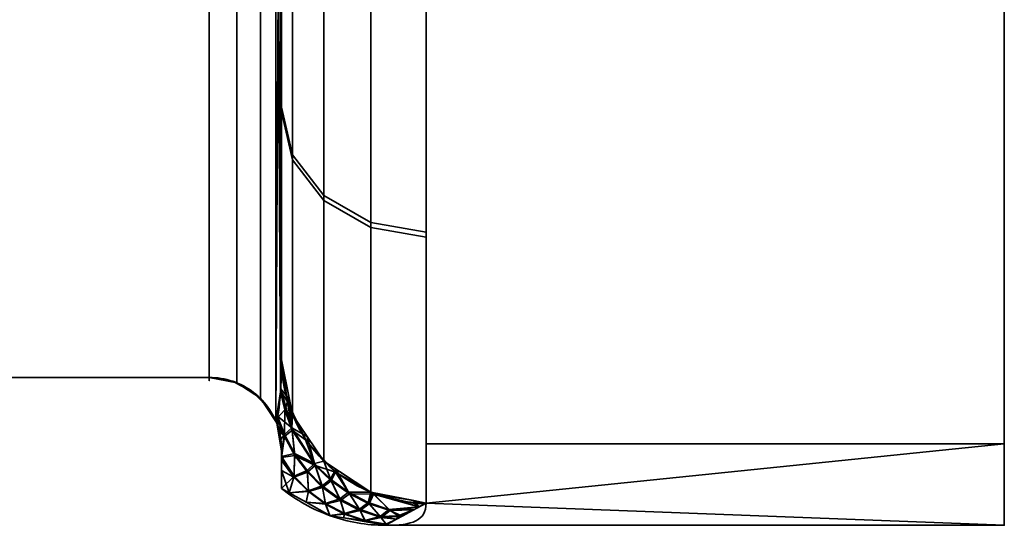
# Model space of a CAD drawing. Header units: millimetres. Extents: x -110 to 110, y -15 to 15.
# Tile 41 of 71: x 23.19 to 30, y -15 to -11.5. Entities that reach past the tile are written whole.
import ezdxf

# ---------------------------------------------------------------- set-up
doc = ezdxf.new("R2010")
doc.units = ezdxf.units.MM
doc.layers.add('1', color=7, linetype='Continuous', true_color=0xffffff)

msp = doc.modelspace()

# ---------------------------------------------------------------- linework, layer by layer
at = {"layer": '1', "color": 252, "linetype": 'Continuous', "lineweight": 35}
for p, q in [((24.5, -7.6729, -11.7101), (24.5, -13.9777, -0.7899)), ((24.5, -13.9777, 0.7899), (24.5, -7.6729, 11.7101)), ((25, -8.6603, -11), (25, -13.8564, -2)), ((25, -13.8564, 2), (25, -8.6603, 11)), ((16, -13.9777, -0.7899), (24.5, -13.9777, -0.7899)), ((16, -13.9777, 0.7899), (24.5, -13.9777, 0.7899)), ((30, -15), (25.7179, -15))]:
    msp.add_line(p, q, dxfattribs=at)
at = {"layer": '1', "color": 252, "linetype": 'Continuous', "lineweight": 35, "extrusion": (1, 0, 0)}
for centre, radius, start, end in [((0, 0, 30), 15, 0, 180), ((0, 0, 24.5), 14, 176.7655, 183.2345), ((0, 0, 25), 14.5, 177.45707, 182.53526)]:
    msp.add_arc(centre, radius, start, end, dxfattribs=at)
at = {"layer": '1', "color": 252, "linetype": 'Continuous', "lineweight": 35, "extrusion": (-1, 0, 0)}
for centre, radius, start, end in [((0, 0, -30), 15, 180, 0), ((0, 0, -25), 14, 308.21321, 351.78679), ((0, 0, -25), 14, 8.21321, 51.78679), ((0, 0, -26), 15, 308.21321, 351.78679), ((0, 0, -26), 15, 8.21321, 51.78679)]:
    msp.add_arc(centre, radius, start, end, dxfattribs=at)
at = {"layer": '1', "color": 252, "linetype": 'Continuous', "lineweight": 35, "extrusion": (9.73162e-07, -0.142857, 0.989743)}
msp.add_arc((25.9999, -14.0002, 0), 1, 179.99962, 269.99956, dxfattribs=at)
at = {"layer": '1', "color": 252, "linetype": 'Continuous', "lineweight": 35, "extrusion": (0, 0.142857, 0.989743)}
msp.add_arc((-26, 14), 1, 360, 90, dxfattribs=at)
at = {"layer": '1', "color": 252, "linetype": 'Continuous', "lineweight": 35}
for points in [[(25, -13.8564, -2), (25, -13.894, -1.9088), (24.999, -13.9691, -1.7246), (24.9935, -14.0825, -1.4389), (24.9831, -14.1923, -1.1544), (24.9728, -14.2602, -0.9734), (24.9667, -14.2932, -0.8845)], [(24.9667, -14.2932, 0.8845), (24.973, -14.259, 0.9767), (24.9835, -14.1893, 1.1625), (24.9938, -14.0782, 1.4499), (24.9991, -13.9656, 1.7332), (25, -13.8926, 1.9123), (25, -13.8564, 2)], [(25, -14.4857, 0.6433), (25, -14.4778, 0.6616), (24.9997, -14.462, 0.6968), (24.9983, -14.4382, 0.7451), (24.996, -14.4139, 0.789), (24.9924, -14.3883, 0.8284), (24.9871, -14.3601, 0.862), (24.9792, -14.3286, 0.8855), (24.9713, -14.305, 0.8881), (24.9667, -14.2932, 0.8845)], [(25, -14.7453, 0), (25, -14.7188, 0.0728), (25, -14.6636, 0.2173), (25, -14.5766, 0.4311), (25, -14.5163, 0.5727), (25, -14.4857, 0.6433)], [(25, -14.4866, -0.6414), (25, -14.5781, -0.4298), (25, -14.6664, -0.2166), (25, -14.7453, 0)], [(25, -14.7453, 0), (25.0503, -14.786, 0), (25.1579, -14.8588, 0), (25.3353, -14.9393, 0), (25.5238, -14.9887, -0.0001), (25.6532, -15, 0), (25.7179, -15)], [(26, -14.8462, -2.1429), (26, -14.97, -1.2848), (25.904, -15, -0.5544), (25.7179, -15)], [(25.7179, -15), (25.9044, -15, 0.5556), (26, -14.9698, 1.286), (26, -14.8462, 2.1429)]]:
    msp.add_open_spline(points, degree=3, dxfattribs=at)
for points, knots in [([(24.5, -13.9777, -0.7899), (24.5548, -13.9777, -0.7899), (24.6104, -13.9869, -0.7926), (24.7139, -14.0218, -0.8031), (24.7631, -14.048, -0.8109), (24.8494, -14.1138, -0.8306), (24.8875, -14.1543, -0.8428), (24.9373, -14.2286, -0.8651), (24.9538, -14.2603, -0.8746), (24.9667, -14.2932, -0.8845)], [0, 0, 0, 0, 0.272272, 0.272272, 0.544336, 0.544336, 0.819649, 0.819649, 1, 1, 1, 1]), ([(24.5, -13.9777, 0.7899), (24.5548, -13.9777, 0.7899), (24.6104, -13.9869, 0.7926), (24.7139, -14.0218, 0.8031), (24.7631, -14.048, 0.8109), (24.8494, -14.1138, 0.8306), (24.8875, -14.1543, 0.8428), (24.9373, -14.2286, 0.8651), (24.9538, -14.2603, 0.8746), (24.9667, -14.2932, 0.8845)], [0, 0, 0, 0, 0.272272, 0.272272, 0.544337, 0.544337, 0.81965, 0.81965, 1, 1, 1, 1]), ([(24.9667, -14.2932, -0.8845), (24.969, -14.2991, -0.8863), (24.9714, -14.3056, -0.887), (24.9756, -14.3182, -0.8857), (24.9775, -14.3244, -0.8839), (24.9818, -14.3394, -0.877), (24.984, -14.3477, -0.8709), (24.9905, -14.3763, -0.8456), (24.9931, -14.3929, -0.8217), (24.999, -14.4387, -0.7483), (25, -14.4634, -0.695), (25, -14.4866, -0.6414)], [0, 0, 0, 0, 0.060108, 0.060108, 0.1199, 0.1199, 0.212932, 0.212932, 0.471188, 0.471188, 1, 1, 1, 1])]:
    msp.add_open_spline(points, degree=3, knots=knots, dxfattribs=at)
for points in [[(30, -13.8582, -5.7403), (30, -10.6066, -10.6066), (30, -7.566, -7.566), (30, -9.8855, -4.0947)], [(30, -9.8855, 4.0947), (30, -7.566, 7.566), (30, -10.6066, 10.6066), (30, -13.8582, 5.7403)], [(16, -7.6729, -11.7101), (24.5, -7.6729, -11.7101), (24.5, -13.9777, -0.7899), (16, -13.9777, -0.7899)], [(16, -13.9777, 0.7899), (24.5, -13.9777, 0.7899), (24.5, -7.6729, 11.7101), (16, -7.6729, 11.7101)], [(24.6913, -7.7014, -11.7369), (24.6913, -14.0152, -0.8011), (24.5, -13.9777, -0.7899), (24.5, -7.6729, -11.7101)], [(24.6913, -14.0152, 0.8011), (24.6913, -7.7014, 11.7369), (24.5, -7.6729, 11.7101), (24.5, -13.9777, 0.7899)], [(24.8536, -7.7824, -11.8134), (24.8536, -14.1219, -0.833), (24.6913, -14.0152, -0.8011), (24.6913, -7.7014, -11.7369)], [(24.8536, -14.1219, 0.833), (24.8536, -7.7824, 11.8134), (24.6913, -7.7014, 11.7369), (24.6913, -14.0152, 0.8011)], [(24.9599, -7.9048, -11.9286), (24.9599, -14.2828, -0.8814), (24.8536, -14.1219, -0.833), (24.8536, -7.7824, -11.8134)], [(24.9599, -14.2828, 0.8814), (24.9599, -7.9048, 11.9286), (24.8536, -7.7824, 11.8134), (24.8536, -14.1219, 0.833)], [(24.993, -8.2939, -11.4674), (24.9599, -14.2828, -0.8814), (24.9599, -7.9048, -11.9286)], [(24.9599, -7.9048, 11.9286), (24.993, -14.0779, 1.4492), (24.9927, -8.2871, 11.4759)], [(24.993, -14.0779, 1.4492), (24.9599, -7.9048, 11.9286), (24.9599, -14.2828, 0.8814)], [(24.9599, -14.2828, -0.8814), (24.993, -8.2939, -11.4674), (24.9927, -14.0819, -1.4391)], [(24.9927, -8.2871, 11.4759), (24.993, -14.0779, 1.4492), (25, -13.8564, 2)], [(25, -13.8564, 2), (25, -8.6603, 11), (24.9927, -8.2871, 11.4759)], [(24.9927, -14.0819, -1.4391), (24.993, -8.2939, -11.4674), (25, -8.6603, -11)], [(25, -8.6603, -11), (25, -13.8564, -2), (24.9927, -14.0819, -1.4391)], [(25, -13.8564, 2), (25, -12.1244, 7), (25, -8.6603, 11)], [(25.0761, -8.897, -11.3007), (25.0761, -12.4721, -7.1629), (25, -12.1403, -6.9723), (25, -8.6603, -11)], [(25, -8.6603, 11), (25, -12.1084, 7.0276), (25.0761, -12.4393, 7.2197), (25.0761, -8.897, 11.3007)], [(25, -8.6603, -11), (25, -12.1244, -7), (25, -13.8564, -2)], [(25.2929, -9.0977, -11.5556), (25.2929, -12.7535, -7.3245), (25.0761, -12.4721, -7.1629), (25.0761, -8.897, -11.3007)], [(25.0761, -8.897, 11.3007), (25.0761, -12.4393, 7.2197), (25.2929, -12.7199, 7.3826), (25.2929, -9.0977, 11.5556)], [(25.6173, -9.2318, -11.7259), (25.6173, -12.9414, -7.4324), (25.2929, -12.7535, -7.3245), (25.2929, -9.0977, -11.5556)], [(25.2929, -9.0977, 11.5556), (25.2929, -12.7199, 7.3826), (25.6173, -12.9074, 7.4914), (25.6173, -9.2318, 11.7259)], [(26, -9.2788, -11.7857), (26, -13.0075, -7.4703), (25.6173, -12.9414, -7.4324), (25.6173, -9.2318, -11.7259)], [(25.6173, -9.2318, 11.7259), (25.6173, -12.9074, 7.4914), (26, -12.9732, 7.5296), (26, -9.2788, 11.7857)], [(30, -13.8582, 5.7403), (30, -15), (30, -10.7), (30, -9.8855, 4.0947)], [(30, -9.8855, -4.0947), (30, -10.7), (30, -15), (30, -13.8582, -5.7403)], [(26, -14.4368, 4.0716), (30, -14.4368, 4.0716), (30, -11.4061, 9.7417), (26, -11.4061, 9.7417)], [(26, -11.4061, -9.7417), (30, -11.4061, -9.7417), (30, -14.4368, -4.0716), (26, -14.4368, -4.0716)], [(25.0761, -14.2352, 2.0547), (25.0761, -12.4393, 7.2197), (25, -12.1084, 7.0276), (25, -13.8564, 2)], [(25, -13.8564, -2), (25, -12.1403, -6.9723), (25.0761, -12.4721, -7.1629), (25.0761, -14.2352, -2.0547)], [(25.2929, -14.5563, 2.101), (25.2929, -12.7199, 7.3826), (25.0761, -12.4393, 7.2197), (25.0761, -14.2352, 2.0547)], [(25.0761, -14.2352, -2.0547), (25.0761, -12.4721, -7.1629), (25.2929, -12.7535, -7.3245), (25.2929, -14.5563, -2.101)], [(25.6173, -14.7708, 2.132), (25.6173, -12.9074, 7.4914), (25.2929, -12.7199, 7.3826), (25.2929, -14.5563, 2.101)], [(25.2929, -14.5563, -2.101), (25.2929, -12.7535, -7.3245), (25.6173, -12.9414, -7.4324), (25.6173, -14.7708, -2.132)], [(26, -14.8462, 2.1429), (26, -12.9732, 7.5296), (25.6173, -12.9074, 7.4914), (25.6173, -14.7708, 2.132)], [(25.6173, -14.7708, -2.132), (25.6173, -12.9414, -7.4324), (26, -13.0075, -7.4703), (26, -14.8462, -2.1429)], [(25.0424, -14.1462, 2.0095), (24.9996, -13.8684, 1.9701), (24.9932, -14.0701, 1.4687)], [(24.9936, -14.0534, -1.51), (25, -13.8564, -2), (25.0552, -14.1312, -2.0397)], [(25.0552, -14.1312, 2.0397), (25, -13.8564, 2), (24.9996, -13.8684, 1.9701)], [(24.9996, -13.8684, 1.9701), (25.0424, -14.1462, 2.0095), (25.0552, -14.1312, 2.0397)], [(24.5, -13.9777, 0.7899), (16, -13.9777, 0.7899), (16, -13.9777, -0.7899), (24.5, -13.9777, -0.7899)], [(24.6622, -14.0043, 0.7979), (24.5, -13.9777, 0.7899), (24.5, -13.9777, -0.7899), (24.6622, -14.0043, -0.7979)], [(24.6906, -14.0194, -0.8024), (24.6906, -14.0194, 0.8024), (24.6622, -14.0043, 0.7979)], [(24.6622, -14.0043, -0.7979), (24.6906, -14.0194, -0.8024), (24.6622, -14.0043, 0.7979)], [(24.806, -14.0807, 0.8207), (24.6906, -14.0194, 0.8024), (24.6906, -14.0194, -0.8024), (24.806, -14.0807, -0.8207)], [(24.806, -14.0807, -0.8207), (24.8507, -14.1281, 0.8349), (24.806, -14.0807, 0.8207)], [(24.806, -14.0807, -0.8207), (24.8507, -14.1281, -0.8349), (24.8507, -14.1281, 0.8349)], [(24.9599, -14.2828, 0.8814), (24.9667, -14.2932, 0.8845), (24.993, -14.0779, 1.4492)], [(24.9927, -14.0819, -1.4391), (24.9667, -14.2932, -0.8845), (24.9599, -14.2828, -0.8814)], [(25.022, -14.201, 1.4799), (24.993, -14.0779, 1.4492), (24.9707, -14.2599, 0.9717)], [(24.9727, -14.2444, -1.0125), (24.9927, -14.0819, -1.4391), (25.072, -14.3256, -1.5335)], [(24.9927, -14.0819, -1.4391), (24.9936, -14.0534, -1.51), (25.072, -14.3256, -1.5335)], [(25.022, -14.201, 1.4799), (24.9932, -14.0701, 1.4687), (24.993, -14.0779, 1.4492)], [(24.9932, -14.0701, 1.4687), (25.022, -14.201, 1.4799), (25.0424, -14.1462, 2.0095)], [(25.0552, -14.1312, -2.0397), (25.072, -14.3256, -1.5335), (24.9936, -14.0534, -1.51)], [(24.9175, -14.1991, 0.8562), (24.8507, -14.1281, 0.8349), (24.8507, -14.1281, -0.8349), (24.9175, -14.1991, -0.8562)], [(25.022, -14.201, 1.4799), (25.0742, -14.3411, 1.4904), (25.0424, -14.1462, 2.0095)], [(25.0761, -14.2352, 2.0547), (25.0552, -14.1312, 2.0397), (25.0424, -14.1462, 2.0095)], [(25.1669, -14.4086, 2.0463), (25.0424, -14.1462, 2.0095), (25.0742, -14.3411, 1.4904)], [(25.0424, -14.1462, 2.0095), (25.1669, -14.4086, 2.0463), (25.0761, -14.2352, 2.0547)], [(25.072, -14.3256, -1.5335), (25.0552, -14.1312, -2.0397), (25.0761, -14.2352, -2.0547)], [(24.9175, -14.1991, -0.8562), (24.9627, -14.2856, 0.8823), (24.9175, -14.1991, 0.8562)], [(24.9175, -14.1991, -0.8562), (24.9627, -14.2856, -0.8823), (24.9627, -14.2856, 0.8823)], [(24.9707, -14.2599, 0.9717), (25.0196, -14.3863, 0.9718), (25.022, -14.201, 1.4799)], [(25.0742, -14.3411, 1.4904), (25.022, -14.201, 1.4799), (25.0196, -14.3863, 0.9718)], [(25.072, -14.3256, -1.5335), (25.0761, -14.2352, -2.0547), (25.1785, -14.3869, -2.0766)], [(25.2929, -14.5563, 2.101), (25.0761, -14.2352, 2.0547), (25.1669, -14.4086, 2.0463)], [(24.9667, -14.2932, 0.8845), (24.9627, -14.2856, 0.8823), (24.9627, -14.2856, -0.8823), (24.9667, -14.2932, -0.8845)], [(24.9735, -14.3119, -0.8864), (24.9667, -14.2932, -0.8845), (24.9727, -14.2444, -1.0125)], [(24.9707, -14.2599, 0.9717), (24.9667, -14.2932, 0.8845), (24.9708, -14.3042, 0.8865)], [(24.9667, -14.2932, 0.8845), (24.9667, -14.2932, -0.8845), (24.9735, -14.3119, -0.8864)], [(24.9735, -14.3119, -0.8864), (24.9792, -14.3303, -0.8812), (24.9667, -14.2932, 0.8845)], [(24.9792, -14.3303, -0.8812), (24.9857, -14.3553, -0.8642), (24.9667, -14.2932, 0.8845)], [(24.9857, -14.3553, -0.8642), (24.9951, -14.4079, -0.7977), (24.9667, -14.2932, 0.8845)], [(24.9708, -14.3042, 0.8865), (24.9667, -14.2932, 0.8845), (25, -14.4866, -0.6414)], [(24.9951, -14.4079, -0.7977), (25, -14.4866, -0.6414), (24.9667, -14.2932, 0.8845)], [(25.0196, -14.3863, 0.9718), (24.9707, -14.2599, 0.9717), (24.9708, -14.3042, 0.8865)], [(25.072, -14.3256, -1.5335), (25.0205, -14.3716, -1.0138), (24.9727, -14.2444, -1.0125)], [(24.9727, -14.2444, -1.0125), (25.0205, -14.3716, -1.0138), (24.9735, -14.3119, -0.8864)], [(24.9778, -14.3255, 0.8832), (24.9708, -14.3042, 0.8865), (25, -14.4866, -0.6414)], [(24.9708, -14.3042, 0.8865), (24.9778, -14.3255, 0.8832), (25.0196, -14.3863, 0.9718)], [(24.9792, -14.3303, -0.8812), (24.9735, -14.3119, -0.8864), (25.0205, -14.3716, -1.0138)], [(25, -14.4866, -0.6414), (24.9848, -14.3516, 0.8674), (24.9778, -14.3255, 0.8832)], [(25.0196, -14.3863, 0.9718), (24.9778, -14.3255, 0.8832), (24.9848, -14.3516, 0.8674)], [(24.9857, -14.3553, -0.8642), (24.9792, -14.3303, -0.8812), (25.0205, -14.3716, -1.0138)], [(24.985, -14.3521, 0.867), (24.9848, -14.3516, 0.8674), (25, -14.4866, -0.6414)], [(24.9848, -14.3516, 0.8674), (24.985, -14.3521, 0.867), (25.0196, -14.3863, 0.9718)], [(24.9941, -14.401, 0.8084), (24.985, -14.3521, 0.867), (25, -14.4866, -0.6414)], [(24.985, -14.3521, 0.867), (24.9941, -14.401, 0.8084), (25.0196, -14.3863, 0.9718)], [(24.9951, -14.4079, -0.7977), (24.9857, -14.3553, -0.8642), (25.0205, -14.3716, -1.0138)], [(25, -14.4866, -0.6414), (24.9951, -14.4079, -0.7977), (25.0205, -14.3716, -1.0138)], [(25.0205, -14.3716, -1.0138), (25, -14.524, -0.5487), (25, -14.4866, -0.6414)], [(25, -14.524, -0.5487), (25.0205, -14.3716, -1.0138), (25.0908, -14.5039, -1.0115)], [(25.0196, -14.3863, 0.9718), (25.0915, -14.5178, 0.9682), (25.0742, -14.3411, 1.4904)], [(25.072, -14.3256, -1.5335), (25.0908, -14.5039, -1.0115), (25.0205, -14.3716, -1.0138)], [(25.1785, -14.3869, -2.0766), (25.2289, -14.5724, -1.5493), (25.072, -14.3256, -1.5335)], [(25.0908, -14.5039, -1.0115), (25.072, -14.3256, -1.5335), (25.2289, -14.5724, -1.5493)], [(25.2339, -14.5862, 1.504), (25.0742, -14.3411, 1.4904), (25.0915, -14.5178, 0.9682)], [(25.0742, -14.3411, 1.4904), (25.2339, -14.5862, 1.504), (25.1669, -14.4086, 2.0463)], [(25.0196, -14.3863, 0.9718), (24.9941, -14.401, 0.8084), (25, -14.4857, 0.6433)], [(25, -14.4866, -0.6414), (25, -14.4857, 0.6433), (24.9941, -14.401, 0.8084)], [(25.0915, -14.5178, 0.9682), (25.0196, -14.3863, 0.9718), (25, -14.5311, 0.5354)], [(25, -14.4857, 0.6433), (25, -14.5311, 0.5354), (25.0196, -14.3863, 0.9718)], [(25.3737, -14.6329, 2.0774), (25.1669, -14.4086, 2.0463), (25.2339, -14.5862, 1.504)], [(25.1669, -14.4086, 2.0463), (25.3737, -14.6329, 2.0774), (25.2929, -14.5563, 2.101)], [(25.2289, -14.5724, -1.5493), (25.1785, -14.3869, -2.0766), (25.2929, -14.5563, -2.101)], [(30, -14.4368, 4.0716), (26, -14.4368, 4.0716), (26, -14.8462, 2.1429)], [(26, -14.8462, 2.1429), (30, -15), (30, -14.4368, 4.0716)], [(30, -14.4368, -4.0716), (30, -15), (26, -14.8462, -2.1429)], [(26, -14.8462, -2.1429), (26, -14.4368, -4.0716), (30, -14.4368, -4.0716)], [(25, -14.62, 0.3241), (25, -14.4857, 0.6433), (25, -14.4866, -0.6414), (25, -14.7453, 0)], [(25.0908, -14.5039, -1.0115), (25.0868, -14.6605, -0.4875), (25, -14.524, -0.5487)], [(25.0868, -14.6605, -0.4875), (25.0908, -14.5039, -1.0115), (25.1766, -14.6206, -1.006)], [(25.2289, -14.5724, -1.5493), (25.1766, -14.6206, -1.006), (25.0908, -14.5039, -1.0115)], [(25, -14.5311, 0.5354), (25.086, -14.6665, 0.4658), (25.0915, -14.5178, 0.9682)], [(25.0868, -14.6605, -0.4875), (25, -14.5411, -0.5061), (25, -14.524, -0.5487)], [(25, -14.5311, 0.5354), (25, -14.5515, 0.4869), (25.086, -14.6665, 0.4658)], [(25, -14.7453, 0), (25, -14.5411, -0.5061), (25.0868, -14.6605, -0.4875)], [(25.086, -14.6665, 0.4658), (25, -14.5515, 0.4869), (25, -14.62, 0.3241)], [(25.1787, -14.6334, 0.9612), (25.0915, -14.5178, 0.9682), (25.086, -14.6665, 0.4658)], [(25.0915, -14.5178, 0.9682), (25.1787, -14.6334, 0.9612), (25.2339, -14.5862, 1.504)], [(25.2289, -14.5724, -1.5493), (25.281, -14.7262, -0.9971), (25.1766, -14.6206, -1.006)], [(25.2929, -14.5563, -2.101), (25.3377, -14.6805, -1.5538), (25.2289, -14.5724, -1.5493)], [(25.281, -14.7262, -0.9971), (25.2289, -14.5724, -1.5493), (25.3377, -14.6805, -1.5538)], [(25.3377, -14.6805, -1.5538), (25.2929, -14.5563, -2.101), (25.3757, -14.611, -2.1089)], [(25.3737, -14.6329, 2.0774), (25.3757, -14.611, 2.1089), (25.2929, -14.5563, 2.101)], [(25.0519, -14.7745, 0), (25.086, -14.6665, 0.4658), (25, -14.62, 0.3241)], [(25, -14.62, 0.3241), (25, -14.7453, 0), (25.0519, -14.7745, 0)], [(25.086, -14.6665, 0.4658), (25.1871, -14.7668, 0.4393), (25.1787, -14.6334, 0.9612)], [(25.1766, -14.6206, -1.006), (25.1874, -14.7617, -0.462), (25.0868, -14.6605, -0.4875)], [(25.1874, -14.7617, -0.462), (25.1766, -14.6206, -1.006), (25.281, -14.7262, -0.9971)], [(25.1787, -14.6334, 0.9612), (25.2842, -14.7377, 0.9508), (25.2339, -14.5862, 1.504)], [(25.2842, -14.7377, 0.9508), (25.1787, -14.6334, 0.9612), (25.1871, -14.7668, 0.4393)], [(25.2339, -14.5862, 1.504), (25.344, -14.6931, 1.5072), (25.3737, -14.6329, 2.0774)], [(25.344, -14.6931, 1.5072), (25.2339, -14.5862, 1.504), (25.2842, -14.7377, 0.9508)], [(25.3757, -14.611, -2.1089), (25.4623, -14.7711, -1.5555), (25.3377, -14.6805, -1.5538)], [(25.344, -14.6931, 1.5072), (25.4696, -14.7823, 1.5077), (25.3737, -14.6329, 2.0774)], [(25.6173, -14.7708, 2.132), (25.3757, -14.611, 2.1089), (25.3737, -14.6329, 2.0774)], [(25.6372, -14.7838, 2.098), (25.3737, -14.6329, 2.0774), (25.4696, -14.7823, 1.5077)], [(25.3737, -14.6329, 2.0774), (25.6372, -14.7838, 2.098), (25.6173, -14.7708, 2.132)], [(25.4623, -14.7711, -1.5555), (25.3757, -14.611, -2.1089), (25.6173, -14.7708, -2.132)], [(25.0868, -14.6605, -0.4875), (25.0519, -14.7745, 0), (25, -14.7453, 0)], [(25.0519, -14.7745, 0), (25.0868, -14.6605, -0.4875), (25.1874, -14.7617, -0.462)], [(25.1871, -14.7668, 0.4393), (25.086, -14.6665, 0.4658), (25.0519, -14.7745, 0)], [(25.3377, -14.6805, -1.5538), (25.4035, -14.8177, -0.9846), (25.281, -14.7262, -0.9971)], [(25.2842, -14.7377, 0.9508), (25.4078, -14.8276, 0.9367), (25.344, -14.6931, 1.5072)], [(25.4035, -14.8177, -0.9846), (25.3377, -14.6805, -1.5538), (25.4623, -14.7711, -1.5555)], [(25.4696, -14.7823, 1.5077), (25.344, -14.6931, 1.5072), (25.4078, -14.8276, 0.9367)], [(25.1874, -14.7617, -0.462), (25.1696, -14.8407, 0), (25.0519, -14.7745, 0)], [(25.0519, -14.7745, 0), (25.1696, -14.8407, 0), (25.1871, -14.7668, 0.4393)], [(25.1696, -14.8407, 0), (25.1874, -14.7617, -0.462), (25.3041, -14.8488, -0.4318)], [(25.3042, -14.8531, 0.4081), (25.1871, -14.7668, 0.4393), (25.1696, -14.8407, 0)], [(25.1871, -14.7668, 0.4393), (25.3042, -14.8531, 0.4081), (25.2842, -14.7377, 0.9508)], [(25.281, -14.7262, -0.9971), (25.3041, -14.8488, -0.4318), (25.1874, -14.7617, -0.462)], [(25.3041, -14.8488, -0.4318), (25.281, -14.7262, -0.9971), (25.4035, -14.8177, -0.9846)], [(25.4078, -14.8276, 0.9367), (25.2842, -14.7377, 0.9508), (25.3042, -14.8531, 0.4081)], [(25.4623, -14.7711, -1.5555), (25.5389, -14.8896, -0.969), (25.4035, -14.8177, -0.9846)], [(25.6173, -14.7708, -2.132), (25.5992, -14.8417, -1.5544), (25.4623, -14.7711, -1.5555)], [(25.5389, -14.8896, -0.969), (25.4623, -14.7711, -1.5555), (25.5992, -14.8417, -1.5544)], [(25.5992, -14.8417, -1.5544), (25.6173, -14.7708, -2.132), (25.6304, -14.7734, -2.1324)], [(25.6304, -14.7734, -2.1324), (25.7424, -14.8899, -1.5506), (25.5992, -14.8417, -1.5544)], [(25.9153, -14.8295, 2.1405), (25.6173, -14.7708, 2.132), (25.6372, -14.7838, 2.098)], [(25.7424, -14.8899, -1.5506), (25.6304, -14.7734, -2.1324), (25.9509, -14.8729, -1.7698)], [(25.6304, -14.7734, -2.1324), (25.9153, -14.8295, -2.1405), (25.9509, -14.8729, -1.7698)], [(25.3041, -14.8488, -0.4318), (25.3334, -14.9328, 0), (25.1696, -14.8407, 0)], [(25.1696, -14.8407, 0), (25.3334, -14.9328, 0), (25.3042, -14.8531, 0.4081)], [(25.4035, -14.8177, -0.9846), (25.4361, -14.9189, -0.3971), (25.3041, -14.8488, -0.4318)], [(25.3042, -14.8531, 0.4081), (25.4364, -14.9222, 0.3724), (25.4078, -14.8276, 0.9367)], [(25.4361, -14.9189, -0.3971), (25.4035, -14.8177, -0.9846), (25.5389, -14.8896, -0.969)], [(25.4078, -14.8276, 0.9367), (25.5439, -14.8977, 0.9195), (25.4696, -14.7823, 1.5077)], [(25.5439, -14.8977, 0.9195), (25.4078, -14.8276, 0.9367), (25.4364, -14.9222, 0.3724)], [(25.4696, -14.7823, 1.5077), (25.6073, -14.8514, 1.5053), (25.6372, -14.7838, 2.098)], [(25.6073, -14.8514, 1.5053), (25.4696, -14.7823, 1.5077), (25.5439, -14.8977, 0.9195)], [(25.5992, -14.8417, -1.5544), (25.6835, -14.9397, -0.9508), (25.5389, -14.8896, -0.969)], [(25.6835, -14.9397, -0.9508), (25.5992, -14.8417, -1.5544), (25.7424, -14.8899, -1.5506)], [(25.6073, -14.8514, 1.5053), (25.751, -14.8979, 1.5002), (25.6372, -14.7838, 2.098)], [(25.9509, -14.8729, 1.7698), (25.6372, -14.7838, 2.098), (25.751, -14.8979, 1.5002)], [(25.6372, -14.7838, 2.098), (25.9205, -14.8482, 2.1062), (25.9153, -14.8295, 2.1405)], [(25.9509, -14.8729, 1.7698), (25.9205, -14.8482, 2.1062), (25.6372, -14.7838, 2.098)], [(26, -14.8462, 2.1429), (25.7179, -15), (30, -15)], [(30, -15), (25.7179, -15), (26, -14.8462, -2.1429)], [(25.9509, -14.8729, -1.7698), (25.9153, -14.8295, -2.1405), (26, -14.8462, -2.1429)], [(25.9153, -14.8295, 2.1405), (25.9205, -14.8482, 2.1062), (25.9953, -14.8487, 2.1068)], [(25.9953, -14.8487, 2.1068), (26, -14.8462, 2.1429), (25.9153, -14.8295, 2.1405)], [(25.9953, -14.8487, 2.1068), (25.9205, -14.8482, 2.1062), (25.9509, -14.8729, 1.7698)], [(25.3334, -14.9328, 0), (25.3041, -14.8488, -0.4318), (25.4361, -14.9189, -0.3971)], [(25.4364, -14.9222, 0.3724), (25.3042, -14.8531, 0.4081), (25.3334, -14.9328, 0)], [(25.5389, -14.8896, -0.969), (25.5774, -14.9675, -0.3595), (25.4361, -14.9189, -0.3971)], [(25.4364, -14.9222, 0.3724), (25.5778, -14.9697, 0.3337), (25.5439, -14.8977, 0.9195)], [(25.5774, -14.9675, -0.3595), (25.5389, -14.8896, -0.969), (25.6835, -14.9397, -0.9508)], [(25.5439, -14.8977, 0.9195), (25.6889, -14.946, 0.8996), (25.6073, -14.8514, 1.5053)], [(25.6889, -14.946, 0.8996), (25.5439, -14.8977, 0.9195), (25.5778, -14.9697, 0.3337)], [(25.751, -14.8979, 1.5002), (25.6073, -14.8514, 1.5053), (25.6889, -14.946, 0.8996)], [(25.7424, -14.8899, -1.5506), (25.8068, -14.9346, -0.9301), (25.6835, -14.9397, -0.9508)], [(25.6889, -14.946, 0.8996), (25.833, -14.9372, 0.8742), (25.751, -14.8979, 1.5002)], [(25.9509, -14.8729, -1.7698), (25.9212, -14.8891, -1.5445), (25.7424, -14.8899, -1.5506)], [(25.8068, -14.9346, -0.9301), (25.7424, -14.8899, -1.5506), (25.9212, -14.8891, -1.5445)], [(25.751, -14.8979, 1.5002), (25.9145, -14.8928, 1.4934), (25.9509, -14.8729, 1.7698)], [(25.9145, -14.8928, 1.4934), (25.751, -14.8979, 1.5002), (25.833, -14.9372, 0.8742)], [(25.9212, -14.8891, -1.5445), (25.8398, -14.9335, -0.9257), (25.8068, -14.9346, -0.9301)], [(25.4361, -14.9189, -0.3971), (25.428, -14.9493, 0), (25.3334, -14.9328, 0)], [(25.3334, -14.9328, 0), (25.428, -14.9493, 0), (25.4364, -14.9222, 0.3724)], [(25.428, -14.9493, 0), (25.4361, -14.9189, -0.3971), (25.5774, -14.9675, -0.3595)], [(25.5778, -14.9697, 0.3337), (25.4364, -14.9222, 0.3724), (25.428, -14.9493, 0)], [(25.5774, -14.9675, -0.3595), (25.5727, -14.9746, 0), (25.428, -14.9493, 0)], [(25.428, -14.9493, 0), (25.5727, -14.9746, 0), (25.5778, -14.9697, 0.3337)], [(25.5727, -14.9746, 0), (25.5774, -14.9675, -0.3595), (25.7241, -14.9931, -0.3199)], [(25.7244, -14.9942, 0.2931), (25.5778, -14.9697, 0.3337), (25.5727, -14.9746, 0)], [(25.7241, -14.9931, -0.3199), (25.7175, -14.9999, 0), (25.5727, -14.9746, 0)], [(25.5727, -14.9746, 0), (25.7175, -14.9999, 0), (25.7244, -14.9942, 0.2931)], [(25.6835, -14.9397, -0.9508), (25.7241, -14.9931, -0.3199), (25.5774, -14.9675, -0.3595)], [(25.5778, -14.9697, 0.3337), (25.7244, -14.9942, 0.2931), (25.6889, -14.946, 0.8996)], [(25.6835, -14.9397, -0.9508), (25.8068, -14.9346, -0.9301), (25.7949, -14.958, -0.5851)], [(25.7241, -14.9931, -0.3199), (25.6835, -14.9397, -0.9508), (25.7949, -14.958, -0.5851)], [(25.7949, -14.958, 0.5851), (25.833, -14.9372, 0.8742), (25.6889, -14.946, 0.8996)], [(25.7949, -14.958, 0.5851), (25.6889, -14.946, 0.8996), (25.7244, -14.9942, 0.2931)], [(25.7175, -14.9999, 0), (25.7241, -14.9931, -0.3199), (25.7578, -14.9782, -0.3034)], [(25.7578, -14.9782, -0.3034), (25.7179, -15), (25.7175, -14.9999, 0)], [(25.7175, -14.9999, 0), (25.7179, -15), (25.7544, -14.9801, 0.2776)], [(25.7544, -14.9801, 0.2776), (25.7244, -14.9942, 0.2931), (25.7175, -14.9999, 0)], [(25.7949, -14.958, -0.5851), (25.7578, -14.9782, -0.3034), (25.7241, -14.9931, -0.3199)], [(25.7244, -14.9942, 0.2931), (25.7544, -14.9801, 0.2776), (25.7949, -14.958, 0.5851)], [(25.7949, -14.958, -0.5851), (25.8068, -14.9346, -0.9301), (25.8398, -14.9335, -0.9257)]]:
    msp.add_3dface(points, dxfattribs=at)

doc.saveas('drawing.dxf')
